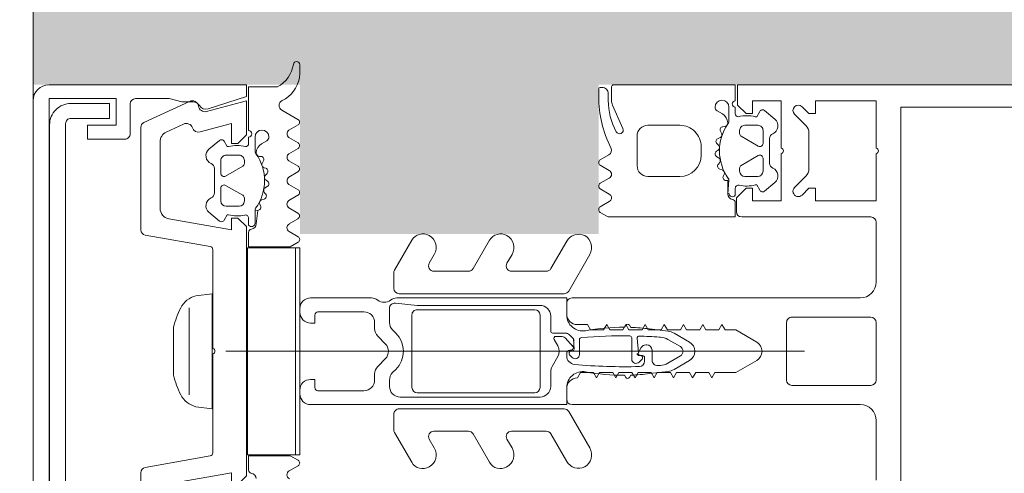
# Model space of a CAD drawing. Header units: millimetres. Extents: x 56389 to 130899, y 36187 to 101460.
# Tile 77 of 134: x 60380 to 60473, y 56343 to 56386. Entities that reach past the tile are written whole.
import ezdxf

# ---------------------------------------------------------------- set-up
doc = ezdxf.new("R2010")
doc.units = ezdxf.units.MM
for name, color, linetype, lineweight in [('Импосты витража', 7, 'Continuous', 9), ('Обобщенные модели', 7, 'Continuous', 9), ('Штриховка поверхностей', 7, 'Continuous', 9), ('Элементы узлов', 7, 'Continuous', 9)]:
    doc.layers.add(name, color=color, linetype=linetype, lineweight=lineweight)

# ---------------------------------------------------------------- blocks, each defined once
blk = doc.blocks.new('Rectangular Mullion - HI_CovCap-20mm_Mull-105mm-V46-ВКК_01_К4_З_ЭОМ_кабель_')
at = {"layer": 'Элементы узлов', "color": 254, "true_color": 0xcccccc}
for p, q in [((-25, 136), (-25, 59.396)), ((-22.9, 135.438), (-22.9, 59.396)), ((-2.7, 54), (2.7, 54)), ((-12.6, 53.5), (-12.6, 41.4)), ((-3.2, 46.1), (-3.2, 53.5)), ((3.2, 53.5), (3.2, 46.1)), ((-5, 25.5), (-5, 52.5)), ((5, 52.5), (5, 25.5)), ((-22.239, 46.346), (-21.179, 47.407)), ((-20.472, 47.7), (-17.128, 47.7)), ((-16.421, 47.407), (-15.361, 46.346)), ((0, 47.274), (0, -6.94)), ((2.7, 45.6), (-2.7, 45.6)), ((-21.763, 44.513), (-22.58, 43.541)), ((-15.02, 43.541), (-15.837, 44.514)), ((-19.5, 43.4), (-20.7, 43.4)), ((-17.649, 43.999), (-19.951, 43.999)), ((-16.9, 43.4), (-18.1, 43.4)), ((-21.2, 42.9), (-21.2, 41.7)), ((-20.164, 41.35), (-19.24, 42.95)), ((-18.36, 42.95), (-17.436, 41.35)), ((-16.4, 41.7), (-16.4, 42.9)), ((-22.295, 40.799), (-22.9, 40.799)), ((-20.7, 41.2), (-20.424, 41.2)), ((-17.176, 41.2), (-16.9, 41.2)), ((-14.64, 40.799), (-15.291, 40.799)), ((-22.9, 40.199), (-21.616, 40.199)), ((-21.07, 39.622), (-21.078, 39.766)), ((-16.456, 39.677), (-16.594, 39.747)), ((-22.272, 39.587), (-22.554, 39.099)), ((-20.476, 39.508), (-20.662, 39.401)), ((-19.973, 39.195), (-20.018, 39.332)), ((-19.334, 39.217), (-19.476, 39.076)), ((-18.767, 39.045), (-18.846, 39.166)), ((-18.156, 39.231), (-18.256, 39.058)), ((-17.564, 39.212), (-17.671, 39.308)), ((-17.02, 39.557), (-17.073, 39.357)), ((-19.2, 37.599), (-18.4, 37.599)), ((-0.866, 36.5), (-1.697, 35.06)), ((1.698, 35.06), (0.866, 36.5)), ((-21.2, 32.599), (-21.2, 35.599)), ((-16.4, 35.599), (-16.4, 32.599)), ((-1.115, 34.468), (-0.433, 35.65)), ((0.433, 35.65), (1.116, 34.468)), ((-1.887, 34.493), (-2.101, 32.752)), ((2.101, 32.752), (1.887, 34.493)), ((-1.333, 33.675), (-1.326, 33.78)), ((1.326, 33.78), (1.333, 33.675)), ((-0.6, 32.5), (-0.6, 32.419)), ((0.844, 33), (-0.1, 33)), ((0.6, 32.3), (0.927, 32.3)), ((-17.4, 31.599), (-20.2, 31.599)), ((1.018, 31.783), (0.742, 32.059)), ((-2.238, 30.995), (-2.45, 30.873)), ((-2.45, 30.527), (-2.25, 30.411)), ((-1.246, 31.1), (0.735, 31.1)), ((2.45, 30.873), (2.239, 30.995)), ((2.25, 30.411), (2.45, 30.527)), ((-23.101, 29.286), (-20.892, 30.269)), ((-24.8, 29.2), (-23.508, 29.2)), ((-23.55, 28.9), (-24.16, 28.9)), ((-18.426, 28.95), (-17.964, 28.149)), ((-17.444, 28.149), (-16.956, 28.994)), ((-16.246, 28.994), (-15.758, 28.149)), ((-15.238, 28.149), (-14.751, 28.994)), ((-14.04, 28.994), (-13.553, 28.149)), ((-24.76, 28.3), (-24.76, 28.2)), ((-24.56, 28), (-23.89, 28)), ((-9.074, 27.169), (-5.65, 25.192)), ((5.65, 25.192), (9.074, 27.169)), ((0.3, 26.2), (-1.088, 26.2)), ((-7.75, 23.518), (-10.327, 25.006)), ((-3.5, 25), (-4.5, 25)), ((0.433, 25), (0.2, 25)), ((0.342, 25.276), (0.583, 25.517)), ((4.5, 25), (3.5, 25)), ((10.328, 25.006), (7.75, 23.518)), ((-5.4, 9.3), (-5.4, 24.759)), ((-1.7, 23.7), (-1.7, 24.9)), ((-1.4, 24.493), (-1.4, 23.993)), ((-1.1, 23.82), (-0.5, 24.166)), ((0.5, 24.166), (1.422, 23.634)), ((5.4, 24.759), (5.4, 9.3)), ((-7.5, 19.84), (-7.5, 23.085)), ((-3.3, 23.5), (-1.9, 23.5)), ((1.922, 23.5), (3.3, 23.5)), ((7.5, 23.085), (7.5, 19.84)), ((-3.4, 22.5), (3.4, 22.5)), ((4.3, 22.5), (4.3, 9.4)), ((-3.9, 22), (-3.9, 11)), ((3.9, 11), (3.9, 22)), ((-9.074, 19.882), (-8.25, 19.407)), ((8.25, 19.407), (9.074, 19.882)), ((-7.75, 16.231), (-10.411, 17.767)), ((10.411, 17.767), (7.75, 16.231)), ((-7.5, 12.553), (-7.5, 15.798)), ((7.5, 15.798), (7.5, 12.553)), ((-9.074, 12.596), (-8.25, 12.12)), ((8.25, 12.12), (9.074, 12.596)), ((-7.616, 8.867), (-10.411, 10.481)), ((3.4, 10.5), (-3.4, 10.5)), ((10.411, 10.481), (7.616, 8.867)), ((-5.9, 8.8), (-7.366, 8.8)), ((-2.708, 8.4), (-4.018, 8.4)), ((-1.697, 8.997), (-2.001, 8.693)), ((2.001, 8.693), (1.697, 8.997)), ((3.3, 8.4), (2.709, 8.4)), ((7.366, 8.8), (5.9, 8.8)), ((-1.421, 7.293), (-0.707, 8.007)), ((0.707, 8.007), (1.422, 7.293)), ((-5, 1), (-5, 6.7)), ((-2.7, 7), (-2.128, 7)), ((2.129, 7), (2.7, 7)), ((-3.7, 1.7), (-3.7, 6)), ((3.7, 6), (3.7, 1.7)), ((-3.65, 0), (-4, 0)), ((4, 0), (3.65, 0)), ((-25.988, -0.011), (-26.872, -0.011)), ((-21.754, -0.176), (-22.626, -1.698)), ((-20.732, -1.019), (-21.235, -0.172)), ((-19.552, -0.172), (-20.05, -1.019)), ((-18.534, -1.019), (-19.035, -0.172)), ((-17.356, -0.172), (-17.854, -1.019)), ((-16.341, -1.029), (-16.838, -0.174)), ((-15.156, -0.172), (-15.654, -1.019)), ((-14.137, -1.029), (-14.638, -0.173)), ((-12.956, -0.174), (-13.454, -1.028)), ((-11.963, -0.985), (-12.438, -0.173)), ((-10.747, -0.16), (-11.226, -0.994)), ((10.747, -0.16), (11.226, -0.994)), ((-19.754, -3.099), (-19.472, -3.587)), ((-18.278, -3.766), (-18.27, -3.622)), ((-17.862, -3.401), (-17.676, -3.508)), ((-17.218, -3.332), (-17.173, -3.195)), ((-16.676, -3.076), (-16.534, -3.217)), ((-16.046, -3.166), (-15.967, -3.045)), ((-15.456, -3.058), (-15.356, -3.232)), ((-14.871, -3.308), (-14.764, -3.212)), ((-14.273, -3.357), (-14.22, -3.558)), ((-13.794, -3.747), (-13.656, -3.677)), ((-18.816, -4.199), (-20.1, -4.199)), ((-20.1, -4.799), (-19.495, -4.799)), ((-17.9, -5.2), (-17.624, -5.2)), ((-17.364, -5.35), (-16.44, -6.95)), ((-15.56, -6.95), (-14.636, -5.35)), ((-14.376, -5.2), (-14.1, -5.2)), ((-12.491, -4.799), (-11.84, -4.799)), ((-18.4, -6.9), (-18.4, -5.7)), ((-13.6, -5.7), (-13.6, -6.9)), ((-19.78, -7.541), (-18.963, -8.514)), ((-16.7, -7.4), (-17.9, -7.4)), ((-17.151, -7.999), (-14.849, -7.999)), ((-14.1, -7.4), (-15.3, -7.4)), ((-13.037, -8.514), (-12.22, -7.541)), ((-9.528, -8.15), (-0.25, -8.15)), ((0.25, -8.15), (9.528, -8.15)), ((-10.897, -14.487), (-9.823, -8.398)), ((9.823, -8.398), (10.897, -14.487)), ((-23.444, -10.341), (-21.452, -14.611)), ((-20.551, -12.523), (-21.312, -10.889)), ((4.076, -10.357), (-4.076, -10.357)), ((-2.25, -11.834), (2.25, -11.834)), ((-13.42, -13.1), (-19.644, -13.1)), ((-20.999, -14.9), (-11.389, -14.9)), ((11.389, -14.9), (20.999, -14.9)), ((-23.2, -15.9), (-20.4, -15.9)), ((21.35, -21.946), (-21.35, -21.946)), ((-21.25, -23.446), (21.25, -23.446))]:
    blk.add_line(p, q, dxfattribs=at)
at = {"layer": 'Элементы узлов', "color": 254, "true_color": 0xcccccc, "flags": 128}
for points in [[(-19.05, 45.1), (-23.5, 45.1), (-23.5, 42.4), (-22.3, 42.4), (-22.3, 41.8), (-23.1, 41), (-25, 41), (-25, 57.792), (-25, 61)], [(22.9, 61), (22.9, 57.792), (22.9, 56.3), (11.198, 56.3), (-11.198, 56.3), (-22.9, 56.3), (-22.9, 57.792), (-22.9, 61)], [(-19.05, 54), (-23.5, 54), (-23.5, 48.3), (-22.3, 48.3), (-22.3, 47.7), (-22.946, 47.054)], [(-14.654, 47.054), (-15.3, 47.7), (-15.3, 48.3), (-14.1, 48.3), (-14.1, 54), (-18.55, 54)], [(-6.5, 54), (-11.198, 54), (-12.1, 54)], [(12.1, 54), (11.198, 54), (6.5, 54)], [(-13.1, 40.9), (-14.4, 40.9), (-15.3, 41.8), (-15.3, 42.4), (-14.1, 42.4), (-14.1, 45.1), (-18.55, 45.1)], [(-22.5, 43.088), (-22, 42.799), (-22, 42.672)], [(-15.6, 42.672), (-15.6, 42.799), (-15.1, 43.088)], [(-0.866, 42.8), (-2, 40.836), (-2, 39.836), (-2.5, 39.547), (-2, 39.259), (-2, 38.036), (-2.5, 37.747), (-2, 37.459), (-2, 36.236), (-2.5, 35.947), (-2, 35.659), (-2, 34.436), (-2.5, 34.147), (-2, 33.859), (-2, 32.636), (-2.5, 32.347), (-2, 32.059), (-2, 30.836), (-2.5, 30.547), (-2, 30.259), (-2, 29.036), (-2.5, 28.747), (-2, 28.459), (-2, 27.236), (-2.5, 26.947), (-2.5, 26)], [(2.5, 26), (2, 26.289), (2, 27.511), (2.5, 27.8), (2, 28.089), (2, 29.311), (2.5, 29.6), (2, 29.889), (2, 31.111), (2.5, 31.4), (2, 31.689), (2, 32.911), (2.5, 33.2), (2, 33.489), (2, 34.711), (2.5, 35), (2, 35.289), (2, 36.511), (2.5, 36.8), (2, 37.089), (2, 38.311), (2.5, 38.6), (2, 38.889), (2, 40.836), (0.866, 42.8)], [(-23.5, 40.799), (-25, 40.799), (-25, 29.4)], [(-13.033, 28.149), (-12.6, 28.899), (-12.6, 40.799), (-13.954, 40.799)], [(-16.048, 40.199), (-14.748, 40.099), (-16.02, 40.099), (-16.02, 39.944)], [(-0.35, 31.986), (0.1, 31.727), (-1.227, 31.6)], [(0.401, 31.8), (0.4, 31.9), (0.4, 32.1)], [(-3.409, 25), (-5, 25), (-5, 9.1)], [(-1.553, 25.254), (-1.165, 25.641), (-0.2, 25.7), (-0.417, 25.6), (-1.253, 24.846)], [(-0.1, 25.3), (-0.1, 25.4), (0, 25.417)], [(5, 1), (5, 25), (3.409, 25)], [(-4.515, 8.952), (-4.3, 11), (-4.3, 22.5)], [(-2.65, 1), (-2.65, 1.4), (-3.4, 1.4)], [(3.4, 1.4), (2.65, 1.4), (2.65, 1)], [(-11.154, -4.799), (-9.8, -4.799), (-9.8, -0.904), (-10.226, -0.16)], [(11.154, -4.799), (9.8, -4.799), (9.8, -0.904), (10.226, -0.16)], [(-24.8, -2.109), (-24.8, -4.799), (-20.7, -4.799)], [(-12.03, -4.199), (-13.248, -4.199), (-13.22, -3.944), (-11.948, -4.099)], [(-25, -23.501), (-25, -5), (-23.899, -5), (-22.734, -8.584)], [(-20.576, -9.345), (-21.365, -6.4), (-19.5, -6.4), (-19.5, -5.8), (-20.3, -5), (-23.5, -5), (-22.497, -8.745)], [(12.436, -12.274), (11.4, -6.4), (12.5, -6.4), (12.5, -5.8), (11.7, -5), (-11.7, -5), (-12.5, -5.8), (-12.5, -6.4), (-11.4, -6.4), (-12.436, -12.274)], [(-19.2, -6.672), (-19.2, -6.799), (-19.7, -7.088)], [(-12.3, -7.088), (-12.8, -6.799), (-12.8, -6.672)], [(5.2, -9.739), (5.4, -8.207), (-5.4, -8.207), (-5.2, -9.738)], [(-23.4, -10.012), (-23.4, -11.062), (-23.7, -12.244), (-23.7, -15.393)], [(-19.9, -16.4), (-19.9, -19.9), (-21.2, -19.9), (-21.2, -17.2), (-23.7, -17.2), (-23.7, -23.5), (23.7, -23.5), (23.7, -17.2), (21.2, -17.2), (21.2, -19.9), (19.9, -19.9), (19.9, -16.4)], [(-21.85, -21.446), (-21.85, -17.846), (-23.25, -17.846), (-23.25, -21.447)]]:
    blk.add_lwpolyline(points, dxfattribs=at)
for points in [[(0.001, 37), (0.001, 35.9)], [(9.7, 0), (-9.7, 0), (-9.7, -0.4), (9.7, -0.4)], [(9.7, -0.4), (-9.7, -0.4), (-9.7, -4.9), (9.7, -4.9)]]:
    blk.add_lwpolyline(points, close=True, dxfattribs=at)
at = {"layer": 'Элементы узлов', "color": 254, "true_color": 0xcccccc}
for centre, radius, start, end in [((-18.8, 53.944), 0.256, 12.68038, 167.31962), ((-12.1, 53.5), 0.5, 90, 180), ((-6.5, 52.5), 1.5, 360, 90), ((-2.7, 53.5), 0.5, 90, 180), ((2.7, 53.5), 0.5, 0, 90), ((6.5, 52.5), 1.5, 90, 180), ((-22.593, 46.7), 0.5, 135, 315), ((-20.472, 46.7), 1, 90, 135), ((-17.128, 46.7), 1, 45, 90), ((-15.007, 46.7), 0.5, 225, 45), ((-18.8, 45.044), 0.256, 12.68038, 167.31962), ((-2.7, 46.1), 0.5, 180, 270), ((2.7, 46.1), 0.5, 270, 0), ((-21.151, 43.999), 0.8, 22.61561, 140.00332), ((-19.951, 44.499), 0.5, 202.62239, 269.99966), ((-17.649, 44.499), 0.5, 269.99881, 337.37914), ((-16.449, 43.999), 0.8, 40.00306, 157.37723), ((-22.35, 43.348), 0.3, 140.01031, 239.99507), ((-20.7, 42.9), 0.5, 89.98992, 180.01008), ((-19.5, 43.1), 0.3, 329.99756, 90.00642), ((-18.1, 43.1), 0.3, 89.99872, 209.99731), ((-16.9, 42.9), 0.5, 0.00918, 89.99082), ((-15.25, 43.348), 0.3, 299.99829, 40.01132), ((-18.96, 41.886), 3.14, 165.49788, 194.50212), ((-18.644, 41.886), 3.144, 346.80247, 14.483), ((0, 42.3), 1, 30, 150), ((-20.7, 41.7), 0.5, 179.98974, 270.01026), ((-16.9, 41.7), 0.5, 270.00904, 359.99096), ((-23.2, 40.799), 0.3, 180, 0), ((-22.3, 41.099), 0.3, 270.90521, 359.98148), ((-20.424, 41.5), 0.3, 269.98791, 330.00644), ((-17.176, 41.5), 0.3, 209.995, 270.01065), ((-15.291, 41.099), 0.3, 166.80247, 270), ((-14.83, 40.529), 0.33, 270.00002, 54.90994), ((-13.954, 40.499), 0.3, 90.00299, 172.8115), ((-13.1, 41.4), 0.5, 270, 0), ((-22.9, 39.549), 0.65, 90, 270), ((-21.406, 39.087), 1, 90.82716, 149.99773), ((-21.616, 39.699), 0.5, 54.92212, 90), ((-21.416, 39.748), 0.339, 3.00251, 90.82171), ((-18.8, 43.709), 4.4, 234.92212, 305.84121), ((-16.73, 39.48), 0.3, 63.00317, 164.99853), ((-16.32, 39.944), 0.3, 243.00899, 359.98883), ((-16.048, 39.899), 0.3, 90, 125.84121), ((-14.747, 40.599), 0.5, 269.99115, 352.82633), ((-22.9, 39.299), 0.4, 269.99999, 330.00626), ((-20.798, 39.636), 0.272, 183.0147, 299.98901), ((-20.318, 39.234), 0.316, 18.00331, 119.99297), ((-19.688, 39.288), 0.3, 197.9991, 314.99946), ((-19.111, 38.994), 0.316, 32.98956, 135.00901), ((-18.516, 39.208), 0.3, 213.00146, 329.99975), ((-17.882, 39.073), 0.316, 48.00262, 149.99741), ((-17.363, 39.435), 0.3, 227.99716, 345.00452), ((-19.2, 35.599), 2, 89.99744, 180.00256), ((-18.4, 35.599), 2, 0.00207, 89.99793), ((0, 36), 1, 90.02865, 150), ((0, 36), 1, 30, 89.97135), ((-0.398, 34.31), 1.5, 150, 173), ((0, 35.4), 0.5, 90.0573, 150), ((0, 35.4), 0.5, 30, 89.9427), ((0.399, 34.31), 1.5, 7, 30), ((0.271, 33.668), 1.6, 150, 176), ((-0.27, 33.668), 1.6, 4, 30), ((46.55, 30.327), 48, 176, 178.23414), ((0.844, 33.5), 0.5, 270, 3.83017), ((-46.55, 30.327), 48, 3.83017, 4), ((-20.2, 32.599), 1, 179.99283, 270.00717), ((-17.4, 32.599), 1, 270.00127, 359.99873), ((17.75, 30.315), 20, 173, 178.04971), ((-0.1, 32.5), 0.5, 90, 180), ((-0.1, 32.419), 0.5, 180, 240), ((0.6, 32.1), 0.2, 90, 180), ((0.927, 31.8), 0.5, 1.77701, 90), ((-17.75, 30.315), 20, 1.95029, 7), ((-1.227, 31.8), 0.2, 178.23414, 270), ((0.2, 31.9), 0.2, 240, 0), ((0.201, 31.8), 0.2, 270, 0), ((0.601, 31.917), 0.2, 45, 180), ((0.735, 31.5), 0.4, 270, 45), ((-46.55, 30.327), 48, 354.4962, 1.77701), ((-2.35, 30.7), 0.2, 120, 240), ((46.55, 30.327), 48, 179.3132, 184.71248), ((-1.246, 30.9), 0.2, 90, 179.3132), ((2.35, 30.7), 0.2, 300, 60), ((-23.55, 35.2), 6.3, 270.00036, 298.07213), ((-20.75, 29.95), 0.35, 298.07479, 113.99842), ((17.75, 30.315), 20, 179.72362, 190.22002), ((-17.75, 30.315), 20, 349.77998, 0.27638), ((-24.8, 29.4), 0.2, 180.00831, 269.99607), ((-24.16, 28.3), 0.6, 89.98982, 180.01236), ((-23.89, 38.7), 10.7, 270.00064, 296.66019), ((-23.508, 30.2), 1, 270.00453, 293.99379), ((-18.86, 28.681), 0.51, 31.80694, 116.66143), ((-16.601, 28.789), 0.41, 29.9985, 150.0015), ((-14.396, 28.789), 0.41, 30.00523, 149.99477), ((-24.56, 28.199), 0.2, 179.96202, 270.02268), ((-17.704, 28.299), 0.3, 209.9964, 330.0036), ((-15.498, 28.299), 0.3, 209.9964, 330.0036), ((-13.293, 28.299), 0.3, 209.9964, 330.0036), ((-9.724, 26.043), 1.3, 60, 150), ((-3.409, 26.5), 1.5, 270, 10.22002), ((3.409, 26.5), 1.5, 169.77998, 270), ((9.724, 26.043), 1.3, 30, 120), ((-9.677, 26.132), 1.3, 154.41173, 240), ((-3.5, 26), 1, 270, 0), ((-1.088, 26.4), 0.2, 184.71248, 270), ((0.3, 25.8), 0.4, 315, 90), ((3.5, 26), 1, 180, 270), ((9.678, 26.132), 1.3, 300, 25.58827), ((-5.9, 24.759), 0.5, 360, 60), ((-4.5, 25.5), 0.5, 180, 270), ((-1.2, 24.9), 0.5, 135, 180), ((-1.024, 25.5), 0.2, 90, 135), ((-0.417, 25.4), 0.2, 90, 135), ((-0.3, 25.4), 0.2, 360, 90), ((-0.2, 25.5), 0.2, 360, 90), ((0.2, 25.3), 0.3, 180, 270), ((0.2, 25.417), 0.2, 180, 315), ((0.433, 25.8), 0.8, 270, 354.4962), ((4.5, 25.5), 0.5, 270, 360), ((5.9, 24.759), 0.5, 120, 180), ((-0.9, 24.493), 0.5, 135, 180), ((-1.2, 23.993), 0.2, 180, 300), ((0, 23.3), 1, 60, 120), ((-8, 23.085), 0.5, 360, 60), ((-3.3, 22.5), 1, 90, 180), ((-1.9, 23.7), 0.2, 270, 0), ((1.922, 24.5), 1, 240, 270), ((3.3, 22.5), 1, 360, 90), ((8, 23.085), 0.5, 120, 180), ((-3.4, 22), 0.5, 90, 180), ((3.4, 22), 0.5, 360, 90), ((-9.811, 18.807), 1.2, 150, 240), ((-9.724, 18.757), 1.3, 60, 150), ((-8, 19.84), 0.5, 240, 0), ((8, 19.84), 0.5, 180, 300), ((9.724, 18.757), 1.3, 30, 120), ((9.811, 18.807), 1.2, 300, 30), ((-8, 15.798), 0.5, 360, 60), ((8, 15.798), 0.5, 120, 180), ((-9.811, 11.52), 1.2, 150, 240), ((-9.724, 11.47), 1.3, 60, 150), ((-8, 12.553), 0.5, 240, 0), ((8, 12.553), 0.5, 180, 300), ((9.724, 11.47), 1.3, 30, 120), ((9.811, 11.52), 1.2, 300, 30), ((-3.4, 11), 0.5, 180, 270), ((3.4, 11), 0.5, 270, 0), ((-5.9, 9.3), 0.5, 270, 0), ((0, 7.3), 2.4, 45, 135), ((3.3, 9.4), 1, 270, 0), ((5.9, 9.3), 0.5, 180, 270), ((-7.366, 9.3), 0.5, 240, 270), ((-4, 9.1), 1, 180, 216.8699), ((-5.6, 7.9), 1, 323.1301, 36.8699), ((-4.018, 8.9), 0.5, 174, 270), ((-2.708, 9.4), 1, 270, 315), ((2.709, 9.4), 1, 225, 270), ((7.366, 9.3), 0.5, 270, 300), ((0, 7.3), 1, 45, 135), ((-4, 6.7), 1, 143.1301, 180), ((-2.7, 6), 1, 90, 180), ((-2.128, 8), 1, 270, 315), ((2.129, 8), 1, 225, 270), ((2.7, 6), 1, 360, 90), ((-4, 1), 1, 180, 270), ((-3.4, 1.7), 0.3, 180, 270), ((-3.65, 1), 1, 270, 0), ((3.65, 1), 1, 180, 270), ((3.4, 1.7), 0.3, 270, 0), ((4, 1), 1, 270, 0), ((-26.872, -0.31), 0.3, 89.9022, 261.64334), ((-27.331, -3.432), 2.856, 27.59211, 81.64334), ((-25.992, -2.011), 2, 80.45454, 89.9022), ((-26.143, -2.91), 2.911, 25.36369, 80.45454), ((-21.493, -0.325), 0.3, 30.71536, 150.16485), ((-19.293, -0.324), 0.3, 30.58867, 149.53464), ((-17.097, -0.324), 0.3, 30.14481, 149.53463), ((-14.897, -0.324), 0.3, 30.34487, 149.53462), ((-12.697, -0.325), 0.3, 30.34457, 149.76853), ((-10.486, -0.309), 0.3, 29.79649, 150.13199), ((10.486, -0.309), 0.3, 29.86801, 150.20351), ((-23.06, -1.449), 0.5, 205.36369, 330.16485), ((-20.391, -0.779), 0.417, 215.13204, 324.86796), ((-18.194, -0.781), 0.415, 215.01205, 324.98795), ((-16.001, -0.765), 0.43, 217.84365, 323.82344), ((-13.796, -0.786), 0.419, 215.46653, 324.69988), ((-11.592, -0.796), 0.416, 206.95413, 331.56801), ((11.592, -0.796), 0.416, 208.43199, 333.04587), ((-20.1, -3.549), 0.65, 90, 270), ((-20.1, -3.299), 0.4, 29.99374, 90.00001), ((-18.606, -3.087), 1, 210.00227, 269.17284), ((-16, -7.709), 4.4, 54.15879, 125.07788), ((-17.998, -3.636), 0.272, 60.01099, 176.9853), ((-17.518, -3.234), 0.316, 240.00703, 341.99669), ((-16.888, -3.288), 0.3, 45.00054, 162.0009), ((-16.311, -2.994), 0.316, 224.99099, 327.01044), ((-15.716, -3.208), 0.3, 30.00025, 146.99854), ((-15.082, -3.073), 0.316, 210.00259, 311.99738), ((-14.563, -3.435), 0.3, 14.99548, 132.00284), ((-13.93, -3.48), 0.3, 195.00147, 296.99683), ((-13.52, -3.944), 0.3, 0.01117, 116.99101), ((-20.4, -4.799), 0.3, 0, 180), ((-18.816, -3.699), 0.5, 270, 305.07788), ((-18.616, -3.748), 0.339, 269.17829, 356.99749), ((-13.248, -3.899), 0.3, 234.15879, 270), ((-12.03, -4.529), 0.33, 305.09006, 89.99998), ((-11.947, -4.599), 0.5, 7.17367, 90.00885), ((-11.154, -4.499), 0.3, 187.1885, 269.99701), ((11.154, -4.499), 0.3, 270.00299, 352.8115), ((11.947, -4.599), 0.5, 89.99115, 172.82633), ((-19.5, -5.099), 0.3, 0.01852, 89.09479), ((-16.16, -5.886), 3.14, 165.49788, 194.50212), ((-17.9, -5.7), 0.5, 89.98974, 180.01026), ((-17.624, -5.5), 0.3, 29.99356, 90.01209), ((-14.376, -5.5), 0.3, 89.98935, 150.005), ((-14.1, -5.7), 0.5, 0.00904, 89.99096), ((-15.844, -5.886), 3.144, 345.517, 13.19753), ((-12.491, -5.099), 0.3, 90, 193.19753), ((-19.55, -7.348), 0.3, 120.00493, 219.98969), ((-17.9, -6.9), 0.5, 179.98992, 270.01008), ((-16.7, -7.1), 0.3, 269.99358, 30.00244), ((-15.3, -7.1), 0.3, 150.00269, 270.00128), ((-14.1, -6.9), 0.5, 270.00918, 359.99082), ((-12.45, -7.348), 0.3, 319.98868, 60.00171), ((-17.151, -8.499), 0.5, 90.00034, 157.37761), ((-14.849, -8.499), 0.5, 22.62086, 90.00119), ((-9.528, -8.45), 0.3, 90, 170), ((0, -8.206), 0.256, 12.68038, 167.31962), ((9.528, -8.45), 0.3, 10, 90), ((-23.4, -8.8), 0.7, 300.00644, 18), ((-23.076, -8.9), 0.6, 278.44171, 15), ((-18.351, -7.999), 0.8, 219.99668, 337.38439), ((-13.649, -7.999), 0.8, 202.62277, 319.99694), ((-22.9, -10.087), 0.6, 98.44171, 205), ((-22.7, -10.012), 0.7, 120.00644, 180), ((-20.768, -10.636), 0.6, 108.81925, 205), ((-21.155, -9.5), 0.6, 288.81925, 15), ((-3.066, -9.208), 2.199, 193.97065, 242.72797), ((3.066, -9.207), 2.199, 297.27461, 346.02676), ((0.005, -2.907), 9.207, 243.70777, 255.82838), ((-0.002, -2.912), 9.202, 284.16828, 296.29299), ((-19.644, -12.1), 1, 205, 270), ((-13.42, -12.1), 1, 270, 350), ((-20.999, -14.4), 0.5, 205, 270), ((-11.389, -14.4), 0.5, 270, 350), ((11.389, -14.4), 0.5, 190, 270), ((-23.188, -15.388), 0.512, 180.57094, 268.64822), ((-20.4, -16.4), 0.5, 0.00001, 90.0001), ((-21.251, -21.448), 1.998, 179.97179, 270.0352), ((-21.35, -21.447), 0.499, 179.87955, 270.02248), ((-23.501, -23.501), 1.499, 179.99376, 269.59168)]:
    blk.add_arc(centre, radius, start, end, dxfattribs=at)
blk = doc.blocks.new('Метал кассета для потолка - Тип 1-V713-ВКК_01_К4_З_ЭОМ_кабель_')
at = {"layer": 'Обобщенные модели', "true_color": 0xffffff}
h = blk.add_hatch(dxfattribs=at)
h.set_pattern_fill('FP_172', style=0, pattern_type=2)
h.set_pattern_definition([(315, (16754.95, -106547.5), (1000.0003, 0), [50, -1364.214]), (315, (16254.95, -106547.5), (1000.0003, 0), [50, -1364.214]), (315, (16254.95, -107047.5), (1000.0003, 0), [50, -1364.214]), (315, (16969.6, -107262.15), (1000.0003, 0), [403.55, -1010.664]), (315, (16469.6, -107262.15), (1000.0003, 0), [403.55, -1010.664]), (315, (16969.6, -106762.15), (1000.0003, 0), [403.55, -1010.664]), (315, (16469.6, -106762.15), (1000.0003, 0), [453.55, -960.664])])
h.paths.add_polyline_path([(300, -447.5), (300, 447.5), (-300, 447.5), (-300, -447.5)])
h.paths.add_polyline_path([(297.5, -445), (-297.5, -445), (-297.5, 445), (297.5, 445), (297.5, 11.334)])
at = {"layer": 'Обобщенные модели', "color": 254, "true_color": 0xcccccc}
blk.add_line((300, 447.5), (-300, 447.5), dxfattribs=at)
blk = doc.blocks.new('Наметкина 10_ТД_АРФ_К4_R21_rvt-1-ВКК_01_К4_З_ЭОМ_кабель_')
at = {"layer": 'Штриховка поверхностей', "lineweight": 5, "true_color": 0xfafafa}
h = blk.add_hatch(color=7, dxfattribs=at)
h.paths.add_polyline_path([(110659.414, 16885), (110694.055, 16865), (110421.565, 16393.033), (110386.924, 16413.033), (110643.181, 16856.883)])
h.paths.add_polyline_path([(110624.414, 15170), (110649.414, 15170), (110649.414, 15420.019), (110624.414, 15420.019), (110624.414, 15470.019), (110659.414, 15470.019), (110659.414, 15490.019), (110699.414, 15490.019), (110699.414, 15500.019), (110739.414, 15500.019), (110739.414, 15470.019), (110774.414, 15470.019), (110774.414, 15420.019), (110749.414, 15420.019), (110749.414, 15170), (110970, 15170), (110970, 17300), (110749.414, 17300), (110749.414, 16955), (110774.414, 16955), (110774.414, 16905), (110739.414, 16905), (110739.414, 16875), (110699.414, 16875), (110699.414, 16885), (110659.414, 16885), (110659.414, 16905), (110624.414, 16905), (110624.414, 16955), (110649.414, 16955), (110649.414, 17300), (110624.414, 17300), (110624.414, 17200), (108170, 17200), (108170, 17279.949), (107995.007, 17279.949), (107995.007, 17269.952), (108020, 17269.952), (108020, 17255.952), (108048, 17255.952), (108048, 17269.952), (108166, 17269.952), (108166, 17219.952), (108086, 17219.952), (108086, 16238.441), (108129.5, 16238.441), (108129.5, 16355.867), (108142, 16354.953), (108142, 16214.872), (108086, 16214.464), (108086, 15239.952), (108166, 15239.952), (108166, 15189.952), (108048, 15189.952), (108048, 15203.952), (108020, 15203.748), (108019.5, 15189.952), (107995.007, 15189.952), (107995.007, 15178.24), (108020.185, 15179.965), (108170, 15179.965), (108170, 15170), (110234.414, 15170)])
h.paths.add_polyline_path([(106400.006, 15170), (106405.006, 15171.064), (106405.006, 17300), (106400.006, 17300), (106400.006, 15171.064)])
h.paths.add_polyline_path([(106370.006, 15170), (106370.006, 17300), (105898.442, 17300), (105898.442, 15170), (106313.542, 15170)])
h.paths.add_polyline_path([(107000.006, 15170), (107100.007, 15170), (107100.007, 17300), (107000.006, 17300), (107000.006, 15279.952)])
h.paths.add_polyline_path([(108019.9, 15239.952), (108020, 15239.952), (108019.5, 15248.952), (108011, 15248.952), (108011, 16289.781), (107995.007, 16289.781), (107995.007, 15239.952), (108019.5, 15239.952)])
h.paths.add_polyline_path([(110659.414, 15490.019), (110234.414, 16226.141), (110269.055, 16246.141), (110694.055, 15510.019), (110677.978, 15500.737)])
h.paths.add_polyline_path([(107995.007, 16323.12), (108011, 16323.12), (108011, 17210.952), (108020, 17210.952), (108019.5, 17219.952), (107995.007, 17219.952), (107995.007, 16352.453)])
at = {"layer": 'Импосты витража', "color": 254, "lineweight": 9, "true_color": 0xcccccc, "rotation": 270}
blk.add_blockref('Rectangular Mullion - HI_CovCap-20mm_Mull-105mm-V46-ВКК_01_К4_З_ЭОМ_кабель_', (108020, 17244.952), dxfattribs=at)
at = {"layer": 'Обобщенные модели', "color": 254, "lineweight": 9, "true_color": 0xcccccc, "rotation": 270.0000000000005}
blk.add_blockref('Метал кассета для потолка - Тип 1-V713-ВКК_01_К4_З_ЭОМ_кабель_', (107547.507, 17254.953), dxfattribs=at)

msp = doc.modelspace()

# ---------------------------------------------------------------- block references
at = {"lineweight": 5}
msp.add_blockref('Наметкина 10_ТД_АРФ_К4_R21_rvt-1-ВКК_01_К4_З_ЭОМ_кабель_', (-47613.272, 39109.589), dxfattribs=at)

doc.saveas('drawing.dxf')
